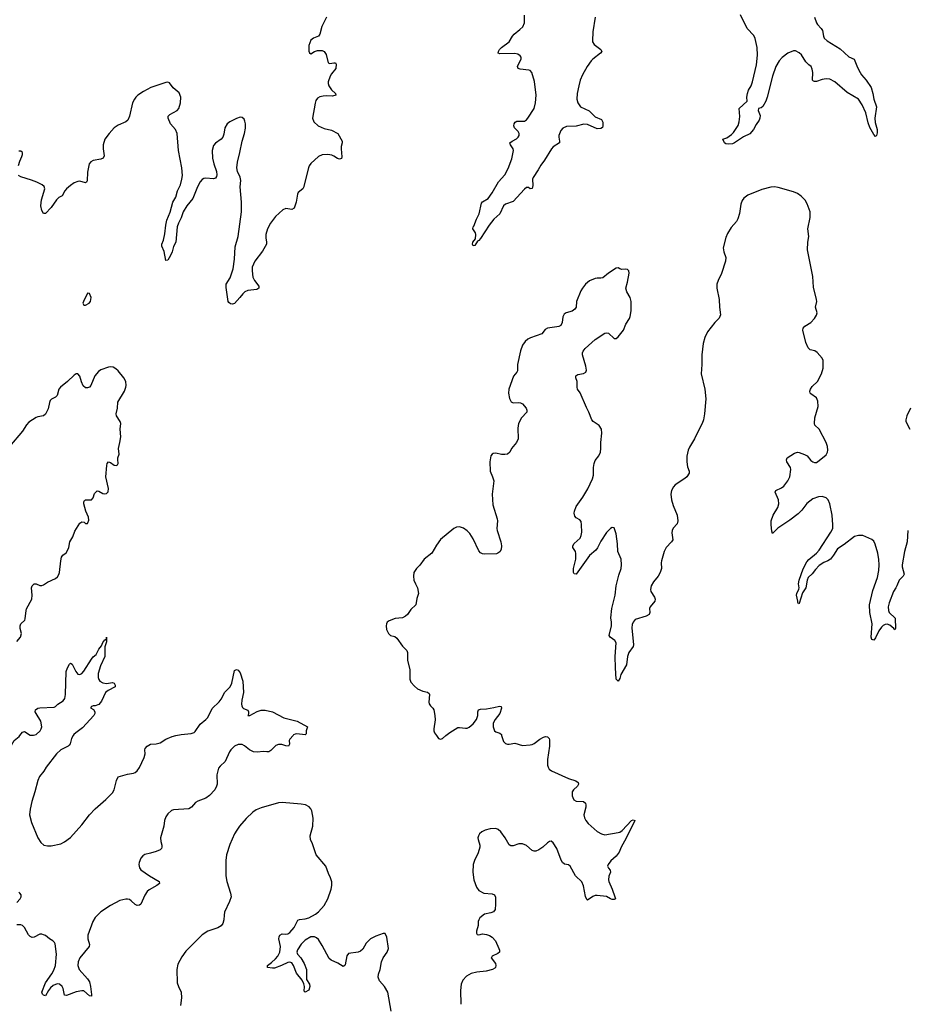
# Model space of a CAD drawing. Header units: inches. Extents: x 1682510 to 1839368, y 640758 to 791543.
# Tile 36 of 186: x 1730819 to 1740122, y 687184 to 697502. Entities that reach past the tile are written whole.
import ezdxf

# ---------------------------------------------------------------- set-up
doc = ezdxf.new("R2010")
doc.units = ezdxf.units.IN
doc.header["$MEASUREMENT"] = 0
for name, color, linetype in [('B7638', 7, 'Continuous'), ('B7639', 7, 'Continuous'), ('B7649', 7, 'Continuous')]:
    doc.layers.add(name, color=color, linetype=linetype)

msp = doc.modelspace()

# ---------------------------------------------------------------- linework, layer by layer
at = {"layer": 'B7638', "color": 6}
for points, elevation in [([(1730000, 689777), (1730030, 689737), (1730050, 689726), (1730170, 689723), (1730230, 689742), (1730370, 689770), (1730446, 689766), (1730510, 689756), (1730530, 689761), (1730611, 689829), (1730630, 689838), (1730670, 689844), (1730710, 689871), (1730730, 689894), (1730760, 689950), (1730812, 689990), (1730820, 690000)], 600), ([(1733684, 690000), (1733650, 689961), (1733644, 689950), (1733645, 689910), (1733635, 689890), (1733610, 689892), (1733568, 689908), (1733530, 689908), (1733505, 689895), (1733450, 689842), (1733430, 689830), (1733410, 689828), (1733370, 689834), (1733310, 689827), (1733270, 689830), (1733229, 689849), (1733174, 689894), (1733150, 689905), (1733110, 689905), (1733071, 689889), (1733031, 689850), (1733018, 689830), (1732972, 689728), (1732919, 689681), (1732903, 689657), (1732884, 689590), (1732887, 689490), (1732883, 689470), (1732864, 689430), (1732810, 689371), (1732770, 689345), (1732686, 689314), (1732663, 689297), (1732618, 689250), (1732590, 689233), (1732430, 689222), (1732410, 689215), (1732370, 689180), (1732349, 689150), (1732335, 689110), (1732330, 689050), (1732296, 688930), (1732297, 688890), (1732308, 688850), (1732309, 688830), (1732304, 688816), (1732290, 688802), (1732250, 688784), (1732190, 688766), (1732130, 688755), (1732110, 688739), (1732090, 688714), (1732071, 688670), (1732068, 688650), (1732073, 688613), (1732090, 688592), (1732180, 688530), (1732279, 688470), (1732285, 688450), (1732258, 688430), (1732176, 688384), (1732154, 688366), (1732131, 688329), (1732090, 688235), (1732076, 688224), (1732050, 688220), (1732030, 688230), (1731989, 688269), (1731970, 688281), (1731950, 688286), (1731930, 688286), (1731870, 688272), (1731770, 688221), (1731670, 688154), (1731610, 688094), (1731585, 688050), (1731534, 687910), (1731534, 687870), (1731550, 687810), (1731547, 687790), (1731450, 687670), (1731432, 687630), (1731429, 687591), (1731442, 687550), (1731531, 687450), (1731550, 687418), (1731562, 687370), (1731573, 687287), (1731570, 687269), (1731550, 687273), (1731490, 687324), (1731470, 687326), (1731410, 687314), (1731310, 687276), (1731290, 687280), (1731275, 687350), (1731263, 687370), (1731235, 687395), (1731210, 687399), (1731170, 687381), (1731143, 687357), (1731120, 687330), (1731090, 687272), (1731070, 687280), (1731058, 687290), (1731050, 687310), (1731091, 687410), (1731157, 687503), (1731178, 687542), (1731194, 687590), (1731204, 687710), (1731190, 687816), (1731184, 687830), (1731168, 687848), (1731132, 687870), (1731090, 687905), (1731070, 687913), (1731050, 687919), (1731030, 687918), (1730970, 687887), (1730950, 687885), (1730930, 687893), (1730910, 687911), (1730870, 687989), (1730850, 688008), (1730830, 688017), (1730790, 688015)], 600), ([(1731381, 690000), (1731363, 689970), (1731348, 689912), (1731339, 689901), (1731326, 689890), (1731249, 689851), (1731204, 689810), (1731096, 689670), (1731072, 689628), (1731028, 689570), (1731010, 689529), (1730979, 689410), (1730945, 689310), (1730927, 689230), (1730923, 689170), (1730942, 689090), (1731010, 688930), (1731041, 688881), (1731073, 688853), (1731110, 688845), (1731150, 688845), (1731250, 688866), (1731290, 688885), (1731350, 688932), (1731470, 689064), (1731549, 689171), (1731610, 689233), (1731722, 689330), (1731790, 689400), (1731810, 689432), (1731832, 689528), (1731850, 689567), (1731950, 689596), (1732010, 689607), (1732030, 689614), (1732050, 689630), (1732075, 689665), (1732124, 689770), (1732133, 689810), (1732131, 689849), (1732134, 689866), (1732156, 689890), (1732190, 689911), (1732250, 689914), (1732290, 689925), (1732350, 689963), (1732417, 689990), (1732457, 690000)], 600), ([(1735189, 690000), (1735210, 689970), (1735230, 689962), (1735250, 689970), (1735285, 690000)], 700), ([(1735870, 690000), (1735890, 689939), (1735910, 689917), (1735930, 689909), (1735950, 689909), (1736010, 689922), (1736090, 689897), (1736170, 689902), (1736190, 689906), (1736210, 689917), (1736270, 689963), (1736310, 689984), (1736330, 689990), (1736350, 689987), (1736359, 689979), (1736367, 689970), (1736370, 689954), (1736370, 689890), (1736351, 689750), (1736351, 689691), (1736356, 689670), (1736369, 689649), (1736391, 689631), (1736570, 689550), (1736647, 689527), (1736672, 689510), (1736675, 689490), (1736665, 689470), (1736624, 689430), (1736610, 689410), (1736610, 689370), (1736616, 689350), (1736627, 689327), (1736650, 689312), (1736729, 689309), (1736750, 689292), (1736754, 689270), (1736752, 689250), (1736733, 689170), (1736737, 689137), (1736752, 689110), (1736778, 689078), (1736870, 688994), (1736916, 688970), (1736950, 688961), (1737090, 688983), (1737110, 688989), (1737135, 689005), (1737230, 689109), (1737250, 689117), (1737267, 689110), (1737176, 688924), (1737123, 688830), (1737102, 688778), (1737070, 688737), (1737014, 688686), (1736985, 688650), (1736980, 688630), (1736990, 688610), (1737008, 688590), (1737011, 688570), (1736993, 688527), (1736990, 688490), (1736994, 688470), (1737029, 688390), (1737057, 688310), (1737062, 688290), (1737050, 688282), (1737030, 688283), (1737010, 688289), (1736970, 688312), (1736870, 688323), (1736850, 688323), (1736826, 688314), (1736770, 688275), (1736762, 688282), (1736750, 688315), (1736727, 688427), (1736709, 688469), (1736643, 688530), (1736590, 688630), (1736570, 688644), (1736530, 688653), (1736509, 688669), (1736494, 688694), (1736450, 688816), (1736410, 688877), (1736390, 688892), (1736370, 688890), (1736350, 688877), (1736302, 688830), (1736259, 688801), (1736230, 688788), (1736210, 688788), (1736190, 688797), (1736130, 688847), (1736090, 688865), (1736050, 688867), (1735990, 688843), (1735965, 688845), (1735950, 688855), (1735908, 688930), (1735863, 688990), (1735835, 689015), (1735810, 689026), (1735750, 689024), (1735699, 689010), (1735661, 688990), (1735639, 688970), (1735626, 688950), (1735622, 688930), (1735624, 688910), (1735641, 688850), (1735641, 688830), (1735625, 688770), (1735585, 688690), (1735571, 688650), (1735569, 688570), (1735580, 688490), (1735605, 688410), (1735630, 688377), (1735685, 688350), (1735770, 688340), (1735796, 688330), (1735805, 688305), (1735806, 688234), (1735801, 688179), (1735786, 688154), (1735758, 688142), (1735690, 688128), (1735643, 688090), (1735630, 688070), (1735625, 688050), (1735623, 688010), (1735608, 687950), (1735608, 687928), (1735615, 687915), (1735630, 687911), (1735670, 687921), (1735710, 687917), (1735744, 687904), (1735770, 687887), (1735806, 687850), (1735841, 687770), (1735848, 687750), (1735848, 687732), (1735830, 687716), (1735770, 687690), (1735764, 687676), (1735762, 687670), (1735805, 687610), (1735810, 687590), (1735807, 687570), (1735798, 687562), (1735776, 687550), (1735708, 687532), (1735610, 687522), (1735552, 687508), (1735501, 687479), (1735463, 687437), (1735446, 687394), (1735440, 687330), (1735444, 687184)], 700), ([(1734713, 687113), (1734676, 687310), (1734642, 687370), (1734590, 687431), (1734575, 687470), (1734579, 687501), (1734596, 687550), (1734610, 687630), (1734629, 687671), (1734670, 687730), (1734683, 687770), (1734667, 687887), (1734650, 687925), (1734630, 687926), (1734590, 687913), (1734550, 687898), (1734496, 687870), (1734450, 687825), (1734417, 687763), (1734390, 687740), (1734368, 687732), (1734265, 687715), (1734249, 687691), (1734230, 687598), (1734225, 687590), (1734210, 687581), (1734154, 687614), (1734085, 687645), (1734063, 687663), (1733990, 687801), (1733950, 687863), (1733930, 687882), (1733910, 687892), (1733870, 687890), (1733810, 687855), (1733770, 687813), (1733730, 687756), (1733723, 687730), (1733730, 687710), (1733766, 687670), (1733802, 687610), (1733825, 687550), (1733825, 687445), (1733855, 687395), (1733861, 687370), (1733850, 687331), (1733810, 687310), (1733802, 687322), (1733804, 687370), (1733798, 687398), (1733778, 687438), (1733721, 687510), (1733689, 687589), (1733670, 687617), (1733650, 687624), (1733630, 687622), (1733562, 687590), (1733490, 687563), (1733470, 687561), (1733417, 687570), (1733416, 687590), (1733459, 687621), (1733501, 687659), (1733526, 687690), (1733546, 687730), (1733554, 687790), (1733536, 687870), (1733537, 687890), (1733546, 687910), (1733570, 687921), (1733610, 687920), (1733630, 687924), (1733650, 687937), (1733695, 687990), (1733733, 688067), (1733750, 688074), (1733810, 688080), (1733850, 688090), (1733920, 688130), (1733950, 688154), (1734010, 688221), (1734049, 688290), (1734084, 688390), (1734090, 688430), (1734089, 688469), (1734077, 688510), (1734054, 688554), (1734026, 688630), (1733926, 688750), (1733887, 688867), (1733868, 688910), (1733865, 688950), (1733890, 689050), (1733895, 689135), (1733882, 689210), (1733871, 689231), (1733852, 689252), (1733813, 689273), (1733770, 689282), (1733570, 689297), (1733530, 689295), (1733350, 689244), (1733299, 689221), (1733263, 689197), (1733193, 689130), (1733122, 689050), (1733093, 689010), (1733070, 688970), (1733023, 688857), (1732988, 688750), (1732978, 688690), (1732978, 688530), (1732989, 688470), (1733029, 688350), (1733034, 688310), (1733018, 688262), (1732967, 688150), (1732961, 688119), (1732960, 688070), (1732949, 688031), (1732930, 688007), (1732896, 687984), (1732790, 687952), (1732730, 687911), (1732560, 687740), (1732517, 687683), (1732476, 687604), (1732467, 687550), (1732471, 687410), (1732483, 687370), (1732511, 687310), (1732516, 687250), (1732504, 687170)], 700), ([(1730789, 688250), (1730825, 688290), (1730835, 688310), (1730833, 688330), (1730819, 688350), (1730810, 688360)], 600)]:
    msp.add_lwpolyline(points, dxfattribs=dict(at, elevation=elevation))
at = {"layer": 'B7639', "color": 6}
for points, elevation in [([(1734034, 697530), (1733986, 697430), (1733965, 697350), (1733950, 697330), (1733899, 697310), (1733870, 697289), (1733850, 697230), (1733850, 697174), (1733856, 697156), (1733870, 697145), (1733910, 697170), (1733939, 697181), (1733990, 697178), (1734009, 697169), (1734030, 697138), (1734051, 697051), (1734070, 697044), (1734110, 697051), (1734129, 697049), (1734137, 697037), (1734132, 696990), (1734087, 696933), (1734073, 696910), (1734052, 696850), (1734052, 696832), (1734059, 696810), (1734088, 696768), (1734130, 696730), (1734132, 696710), (1734098, 696702), (1734030, 696705), (1733998, 696702), (1733965, 696695), (1733941, 696679), (1733924, 696656), (1733914, 696626), (1733888, 696470), (1733903, 696430), (1733947, 696390), (1734010, 696362), (1734086, 696346), (1734152, 696310), (1734197, 696230), (1734199, 696210), (1734188, 696172), (1734187, 696150), (1734195, 696065), (1734193, 696047), (1734170, 696041), (1734150, 696048), (1734113, 696073), (1734090, 696082), (1734050, 696088), (1733990, 696087), (1733950, 696067), (1733870, 695996), (1733853, 695970), (1733846, 695950), (1733795, 695745), (1733787, 695730), (1733739, 695690), (1733730, 695675), (1733716, 695590), (1733694, 695526), (1733670, 695513), (1733610, 695523), (1733576, 695510), (1733500, 695440), (1733448, 695370), (1733415, 695310), (1733398, 695250), (1733397, 695217), (1733407, 695170), (1733405, 695150), (1733363, 695077), (1733285, 694970), (1733256, 694910), (1733255, 694870), (1733264, 694804), (1733279, 694770), (1733324, 694710), (1733325, 694690), (1733304, 694676), (1733210, 694663), (1733180, 694650), (1733158, 694630), (1733127, 694590), (1733070, 694528), (1733050, 694521), (1733030, 694523), (1733010, 694538), (1733003, 694550), (1732984, 694696), (1732984, 694730), (1733024, 694796), (1733058, 694890), (1733069, 694991), (1733077, 695123), (1733109, 695231), (1733142, 695490), (1733144, 695590), (1733130, 695750), (1733136, 695816), (1733130, 695852), (1733103, 695910), (1733095, 695950), (1733103, 696010), (1733127, 696110), (1733150, 696230), (1733176, 696310), (1733186, 696366), (1733185, 696410), (1733178, 696438), (1733170, 696458), (1733150, 696476), (1733130, 696479), (1733090, 696466), (1733020, 696430), (1732993, 696410), (1732970, 696370), (1732959, 696301), (1732948, 696270), (1732930, 696250), (1732871, 696209), (1732850, 696183), (1732837, 696130), (1732840, 696050), (1732852, 695990), (1732881, 695910), (1732884, 695876), (1732880, 695860), (1732870, 695843), (1732850, 695833), (1732770, 695841), (1732750, 695839), (1732730, 695828), (1732710, 695802), (1732684, 695750), (1732633, 695627), (1732570, 695550), (1732532, 695490), (1732513, 695427), (1732485, 695370), (1732471, 695330), (1732455, 695170), (1732430, 695124), (1732416, 695070), (1732398, 695030), (1732370, 694981), (1732350, 694979), (1732334, 695074), (1732308, 695130), (1732308, 695150), (1732325, 695190), (1732341, 695259), (1732350, 695350), (1732360, 695400), (1732396, 695484), (1732425, 695590), (1732457, 695643), (1732472, 695708), (1732505, 695770), (1732520, 695830), (1732524, 695870), (1732518, 695950), (1732485, 696130), (1732469, 696310), (1732453, 696350), (1732401, 696410), (1732375, 696470), (1732376, 696490), (1732392, 696508), (1732470, 696549), (1732488, 696570), (1732505, 696630), (1732507, 696690), (1732490, 696736), (1732428, 696788), (1732390, 696840), (1732370, 696847), (1732350, 696845), (1732194, 696790), (1732115, 696750), (1732057, 696710), (1732036, 696690), (1732021, 696670), (1732002, 696630), (1731971, 696491), (1731952, 696450), (1731930, 696431), (1731850, 696397), (1731810, 696368), (1731755, 696310), (1731713, 696250), (1731694, 696190), (1731695, 696150), (1731704, 696076), (1731694, 696050), (1731670, 696039), (1731590, 696028), (1731566, 696014), (1731548, 695992), (1731530, 695903), (1731525, 695815), (1731520, 695800), (1731510, 695793), (1731450, 695809), (1731430, 695808), (1731390, 695792), (1731350, 695764), (1731309, 695731), (1731292, 695710), (1731263, 695657), (1731230, 695639), (1731204, 695616), (1731150, 695533), (1731090, 695470), (1731070, 695470), (1731050, 695504), (1731040, 695550), (1731047, 695613), (1731082, 695730), (1731074, 695754), (1731053, 695773), (1730999, 695799), (1730942, 695822), (1730830, 695856), (1730808, 695868)], 600), ([(1736849, 697530), (1736826, 697374), (1736821, 697281), (1736823, 697270), (1736841, 697241), (1736910, 697190), (1736919, 697170), (1736905, 697150), (1736826, 697090), (1736809, 697070), (1736767, 697013), (1736716, 696924), (1736694, 696870), (1736678, 696810), (1736663, 696730), (1736659, 696670), (1736667, 696630), (1736696, 696590), (1736786, 696546), (1736850, 696485), (1736917, 696457), (1736929, 696429), (1736932, 696390), (1736927, 696373), (1736910, 696363), (1736870, 696360), (1736770, 696404), (1736730, 696409), (1736652, 696388), (1736550, 696384), (1736510, 696364), (1736490, 696341), (1736471, 696290), (1736469, 696270), (1736478, 696230), (1736476, 696210), (1736410, 696171), (1736391, 696150), (1736319, 696030), (1736281, 695979), (1736252, 695928), (1736200, 695850), (1736193, 695830), (1736196, 695764), (1736190, 695732), (1736170, 695730), (1736150, 695742), (1736130, 695743), (1736110, 695727), (1735990, 695598), (1735912, 695568), (1735890, 695553), (1735850, 695468), (1735788, 695412), (1735738, 695350), (1735650, 695208), (1735630, 695188), (1735618, 695182), (1735590, 695137), (1735570, 695134), (1735564, 695150), (1735567, 695170), (1735596, 695204), (1735601, 695250), (1735595, 695270), (1735567, 695310), (1735571, 695330), (1735580, 695340), (1735605, 695410), (1735634, 695466), (1735660, 695580), (1735668, 695592), (1735730, 695630), (1735771, 695689), (1735838, 695802), (1735903, 695877), (1735939, 695941), (1735976, 696044), (1735993, 696130), (1735991, 696150), (1735963, 696190), (1735957, 696210), (1735982, 696230), (1736025, 696255), (1736042, 696270), (1736055, 696290), (1736055, 696310), (1736044, 696330), (1736006, 696370), (1735999, 696390), (1736000, 696410), (1736011, 696428), (1736030, 696437), (1736110, 696440), (1736130, 696453), (1736144, 696470), (1736210, 696572), (1736225, 696630), (1736232, 696710), (1736213, 696853), (1736186, 696950), (1736170, 696968), (1736154, 696974), (1736063, 696983), (1736042, 696990), (1736037, 697010), (1736042, 697030), (1736074, 697090), (1736076, 697110), (1736065, 697125), (1736041, 697141), (1736010, 697148), (1735850, 697146), (1735834, 697150), (1735836, 697170), (1735848, 697190), (1735868, 697210), (1735950, 697269), (1735983, 697330), (1736000, 697350), (1736062, 697398), (1736091, 697429), (1736111, 697470), (1736111, 697550)], 600), ([(1739149, 697530), (1739169, 697470), (1739180, 697450), (1739219, 697410), (1739232, 697390), (1739243, 697330), (1739252, 697310), (1739282, 697282), (1739418, 697198), (1739510, 697114), (1739564, 697090), (1739600, 697000), (1739627, 696947), (1739643, 696923), (1739692, 696870), (1739744, 696790), (1739761, 696730), (1739770, 696670), (1739800, 696590), (1739782, 696470), (1739785, 696425), (1739806, 696350), (1739805, 696315), (1739799, 696290), (1739790, 696278), (1739770, 696298), (1739730, 696374), (1739710, 696422), (1739687, 696527), (1739650, 696611), (1739610, 696670), (1739490, 696739), (1739361, 696850), (1739310, 696879), (1739270, 696884), (1739230, 696876), (1739170, 696855), (1739150, 696853), (1739139, 696859), (1739128, 696870), (1739130, 696950), (1739124, 696984), (1739114, 697010), (1739090, 697028), (1739060, 697060), (1739013, 697133), (1738990, 697155), (1738950, 697175), (1738930, 697177), (1738868, 697150), (1738810, 697107), (1738778, 697070), (1738743, 697010), (1738709, 696910), (1738653, 696690), (1738639, 696650), (1738607, 696593), (1738590, 696578), (1738562, 696570), (1738560, 696550), (1738578, 696498), (1738576, 696470), (1738570, 696450), (1738537, 696403), (1738511, 696350), (1738470, 696307), (1738405, 696275), (1738310, 696210), (1738290, 696202), (1738250, 696197), (1738221, 696201), (1738207, 696210), (1738189, 696250), (1738230, 696263), (1738280, 696300), (1738299, 696321), (1738348, 696392), (1738360, 696430), (1738367, 696487), (1738359, 696570), (1738442, 696650), (1738441, 696690), (1738447, 696730), (1738458, 696762), (1738484, 696810), (1738500, 696850), (1738540, 697030), (1738553, 697130), (1738547, 697210), (1738526, 697306), (1738515, 697335), (1738445, 697410), (1738374, 697554)], 600), ([(1730805, 695975), (1730819, 696021), (1730842, 696070), (1730848, 696090), (1730848, 696110), (1730830, 696126), (1730810, 696125)], 600), ([(1740000, 691549), (1739976, 691510), (1739930, 691391), (1739922, 691350), (1739924, 691310), (1739932, 691290), (1739995, 691230), (1739998, 691122), (1739990, 691108), (1739981, 691121), (1739937, 691157), (1739910, 691168), (1739890, 691165), (1739870, 691154), (1739850, 691135), (1739823, 691097), (1739790, 691026), (1739770, 691000), (1739750, 691006), (1739744, 691030), (1739754, 691170), (1739730, 691290), (1739726, 691370), (1739760, 691520), (1739810, 691658), (1739823, 691730), (1739828, 691788), (1739825, 691845), (1739813, 691913), (1739786, 692006), (1739770, 692038), (1739750, 692055), (1739657, 692097), (1739610, 692098), (1739570, 692085), (1739459, 692001), (1739390, 691957), (1739349, 691890), (1739317, 691850), (1739290, 691831), (1739247, 691813), (1739199, 691781), (1739160, 691740), (1739126, 691694), (1739084, 691656), (1739074, 691630), (1739060, 691550), (1739025, 691495), (1738990, 691383), (1738982, 691382), (1738974, 691394), (1738975, 691410), (1738960, 691470), (1738963, 691490), (1738985, 691535), (1738988, 691550), (1738983, 691590), (1738988, 691630), (1739030, 691747), (1739070, 691820), (1739090, 691846), (1739170, 691913), (1739197, 691943), (1739321, 692130), (1739340, 692170), (1739343, 692210), (1739333, 692310), (1739310, 692430), (1739294, 692470), (1739270, 692493), (1739230, 692504), (1739190, 692503), (1739130, 692480), (1739070, 692431), (1739018, 692362), (1738977, 692323), (1738890, 692256), (1738766, 692174), (1738710, 692119), (1738702, 692142), (1738694, 692210), (1738696, 692250), (1738717, 692310), (1738764, 692390), (1738777, 692430), (1738772, 692470), (1738738, 692550), (1738743, 692570), (1738803, 692597), (1738827, 692613), (1738871, 692669), (1738890, 692710), (1738900, 692790), (1738896, 692810), (1738858, 692870), (1738856, 692890), (1738864, 692910), (1738941, 692959), (1738970, 692969), (1738990, 692967), (1739046, 692946), (1739071, 692931), (1739110, 692884), (1739130, 692867), (1739150, 692861), (1739170, 692863), (1739199, 692881), (1739270, 692942), (1739285, 692970), (1739290, 692990), (1739286, 693030), (1739270, 693072), (1739198, 693210), (1739154, 693254), (1739150, 693270), (1739154, 693330), (1739187, 693450), (1739183, 693503), (1739170, 693538), (1739110, 693582), (1739104, 693590), (1739099, 693610), (1739106, 693630), (1739123, 693657), (1739181, 693710), (1739224, 693790), (1739240, 693850), (1739239, 693930), (1739230, 693956), (1739176, 694016), (1739151, 694031), (1739103, 694043), (1739082, 694062), (1739060, 694120), (1739027, 694250), (1739032, 694270), (1739048, 694290), (1739111, 694330), (1739149, 694370), (1739170, 694404), (1739176, 694430), (1739161, 694490), (1739172, 694550), (1739169, 694569), (1739140, 694700), (1739130, 694810), (1739077, 695090), (1739079, 695170), (1739089, 695230), (1739080, 695310), (1739104, 695430), (1739103, 695490), (1739074, 695574), (1739050, 695610), (1739010, 695652), (1738970, 695682), (1738930, 695699), (1738770, 695743), (1738730, 695749), (1738690, 695746), (1738596, 695724), (1738450, 695662), (1738410, 695633), (1738390, 695608), (1738376, 695570), (1738362, 695470), (1738346, 695414), (1738330, 695388), (1738275, 695325), (1738238, 695262), (1738220, 695220), (1738192, 695110), (1738198, 695070), (1738220, 695010), (1738218, 694970), (1738176, 694844), (1738139, 694770), (1738126, 694730), (1738127, 694690), (1738149, 694570), (1738154, 694490), (1738165, 694410), (1738150, 694376), (1738104, 694330), (1738028, 694232), (1737999, 694170), (1737984, 694110), (1737969, 693990), (1737968, 693890), (1737960, 693790), (1737998, 693630), (1738011, 693530), (1737996, 693370), (1737985, 693310), (1737973, 693270), (1737919, 693170), (1737892, 693108), (1737839, 693021), (1737825, 692990), (1737812, 692928), (1737810, 692870), (1737817, 692817), (1737836, 692770), (1737834, 692750), (1737810, 692712), (1737790, 692693), (1737690, 692627), (1737670, 692606), (1737649, 692570), (1737644, 692530), (1737649, 692470), (1737668, 692410), (1737709, 692310), (1737718, 692250), (1737710, 692220), (1737667, 692173), (1737657, 692150), (1737654, 692126), (1737664, 692050), (1737652, 692030), (1737593, 691970), (1737573, 691930), (1737546, 691830), (1737542, 691810), (1737545, 691750), (1737533, 691710), (1737510, 691672), (1737460, 691610), (1737438, 691570), (1737431, 691530), (1737435, 691510), (1737472, 691450), (1737478, 691430), (1737475, 691410), (1737426, 691350), (1737420, 691330), (1737423, 691290), (1737416, 691270), (1737384, 691250), (1737270, 691215), (1737247, 691190), (1737237, 691163), (1737234, 691130), (1737251, 690950), (1737247, 690933), (1737203, 690870), (1737189, 690830), (1737178, 690742), (1737121, 690639), (1737110, 690599), (1737090, 690570), (1737070, 690590), (1737062, 690710), (1737059, 690830), (1737072, 690972), (1737058, 690998), (1737008, 691030), (1736996, 691050), (1737021, 691150), (1737022, 691190), (1737016, 691235), (1737025, 691330), (1737060, 691470), (1737070, 691570), (1737099, 691681), (1737124, 691750), (1737128, 691788), (1737123, 691850), (1737088, 691930), (1737083, 692010), (1737070, 692115), (1737050, 692176), (1737030, 692180), (1737010, 692170), (1736970, 692128), (1736910, 692036), (1736874, 691966), (1736856, 691944), (1736790, 691886), (1736650, 691693), (1736630, 691694), (1736622, 691710), (1736623, 691750), (1736646, 691850), (1736649, 691909), (1736643, 691930), (1736618, 691970), (1736618, 691990), (1736630, 692012), (1736693, 692070), (1736704, 692096), (1736710, 692130), (1736708, 692208), (1736702, 692242), (1736690, 692261), (1736650, 692283), (1736638, 692298), (1736630, 692330), (1736632, 692350), (1736650, 692402), (1736721, 692499), (1736775, 692585), (1736824, 692690), (1736834, 692730), (1736832, 692810), (1736839, 692850), (1736850, 692881), (1736889, 692930), (1736906, 692970), (1736911, 693010), (1736909, 693070), (1736921, 693170), (1736915, 693210), (1736892, 693250), (1736831, 693291), (1736817, 693310), (1736785, 693390), (1736759, 693439), (1736693, 693593), (1736666, 693630), (1736661, 693650), (1736660, 693710), (1736647, 693750), (1736646, 693770), (1736670, 693783), (1736727, 693793), (1736753, 693810), (1736758, 693830), (1736753, 693870), (1736718, 693990), (1736719, 694010), (1736726, 694030), (1736745, 694055), (1736850, 694150), (1736950, 694217), (1736970, 694222), (1736990, 694216), (1737050, 694160), (1737070, 694160), (1737090, 694177), (1737149, 694250), (1737173, 694310), (1737210, 694370), (1737217, 694390), (1737226, 694450), (1737226, 694550), (1737216, 694590), (1737182, 694650), (1737173, 694690), (1737190, 694750), (1737206, 694846), (1737204, 694870), (1737190, 694884), (1737170, 694888), (1737130, 694885), (1737109, 694890), (1737090, 694901), (1737070, 694899), (1736990, 694845), (1736930, 694798), (1736910, 694792), (1736870, 694793), (1736850, 694789), (1736790, 694764), (1736749, 694730), (1736717, 694690), (1736699, 694661), (1736656, 694550), (1736651, 694490), (1736638, 694470), (1736610, 694448), (1736548, 694430), (1736524, 694416), (1736513, 694387), (1736505, 694330), (1736490, 694299), (1736470, 694287), (1736450, 694282), (1736350, 694270), (1736326, 694254), (1736290, 694210), (1736172, 694168), (1736146, 694154), (1736116, 694130), (1736089, 694090), (1736069, 694031), (1736035, 693890), (1736036, 693824), (1736030, 693810), (1735994, 693766), (1735945, 693630), (1735941, 693590), (1735953, 693533), (1735970, 693498), (1735990, 693487), (1736050, 693490), (1736067, 693487), (1736090, 693475), (1736128, 693430), (1736135, 693410), (1736133, 693390), (1736080, 693330), (1736048, 693272), (1736039, 693221), (1736045, 693110), (1736026, 693070), (1735975, 693010), (1735957, 692970), (1735930, 692950), (1735905, 692945), (1735870, 692946), (1735810, 692960), (1735783, 692957), (1735770, 692950), (1735758, 692930), (1735746, 692870), (1735749, 692770), (1735776, 692710), (1735787, 692670), (1735770, 692530), (1735777, 692417), (1735822, 692270), (1735825, 692250), (1735819, 692170), (1735822, 692150), (1735863, 692030), (1735869, 691990), (1735864, 691950), (1735850, 691926), (1735830, 691910), (1735816, 691904), (1735690, 691902), (1735670, 691905), (1735650, 691916), (1735630, 691937), (1735570, 692063), (1735536, 692116), (1735510, 692144), (1735470, 692173), (1735430, 692187), (1735396, 692184), (1735370, 692171), (1735230, 692056), (1735186, 691994), (1735139, 691910), (1735059, 691850), (1735014, 691786), (1734978, 691750), (1734950, 691710), (1734946, 691670), (1734951, 691630), (1734967, 691590), (1734990, 691550), (1734999, 691490), (1734983, 691437), (1734970, 691369), (1734919, 691321), (1734882, 691270), (1734861, 691250), (1734830, 691235), (1734753, 691227), (1734690, 691204), (1734670, 691190), (1734662, 691170), (1734660, 691150), (1734662, 691110), (1734684, 691070), (1734706, 691050), (1734750, 691038), (1734770, 691020), (1734830, 690936), (1734875, 690890), (1734885, 690870), (1734884, 690790), (1734908, 690690), (1734908, 690590), (1734918, 690558), (1734957, 690517), (1734990, 690490), (1735045, 690465), (1735094, 690454), (1735110, 690442), (1735115, 690430), (1735108, 690350), (1735112, 690332), (1735124, 690310), (1735149, 690289), (1735161, 690270), (1735171, 690209), (1735174, 690166), (1735159, 690070), (1735160, 690050), (1735168, 690028), (1735189, 690000)], 700), ([(1730790, 690986), (1730826, 691030), (1730839, 691070), (1730823, 691123), (1730823, 691150), (1730831, 691170), (1730872, 691210), (1730878, 691222), (1730886, 691310), (1730892, 691328), (1730947, 691430), (1730951, 691470), (1730942, 691550), (1730950, 691570), (1730971, 691589), (1730990, 691589), (1731030, 691574), (1731050, 691572), (1731070, 691578), (1731110, 691607), (1731193, 691647), (1731215, 691665), (1731230, 691687), (1731237, 691710), (1731249, 691831), (1731257, 691870), (1731271, 691889), (1731305, 691915), (1731321, 691939), (1731335, 691970), (1731346, 692030), (1731376, 692084), (1731398, 692142), (1731450, 692225), (1731470, 692241), (1731495, 692235), (1731510, 692223), (1731530, 692224), (1731532, 692228), (1731542, 692258), (1731541, 692290), (1731513, 692350), (1731492, 692430), (1731490, 692450), (1731497, 692463), (1731510, 692472), (1731570, 692471), (1731588, 692490), (1731603, 692537), (1731630, 692564), (1731650, 692562), (1731690, 692536), (1731710, 692532), (1731730, 692538), (1731745, 692555), (1731751, 692590), (1731723, 692710), (1731732, 692830), (1731736, 692850), (1731750, 692870), (1731770, 692862), (1731810, 692834), (1731830, 692830), (1731843, 692837), (1731852, 692850), (1731848, 692892), (1731848, 692910), (1731860, 692950), (1731856, 693010), (1731870, 693070), (1731879, 693130), (1731871, 693210), (1731879, 693270), (1731873, 693290), (1731834, 693350), (1731831, 693370), (1731844, 693430), (1731847, 693493), (1731916, 693610), (1731933, 693650), (1731936, 693670), (1731932, 693710), (1731912, 693750), (1731850, 693822), (1731825, 693845), (1731800, 693860), (1731770, 693865), (1731750, 693862), (1731670, 693834), (1731644, 693816), (1731607, 693770), (1731565, 693670), (1731550, 693651), (1731530, 693643), (1731510, 693643), (1731484, 693664), (1731466, 693706), (1731450, 693765), (1731430, 693790), (1731410, 693790), (1731390, 693778), (1731321, 693710), (1731245, 693650), (1731230, 693630), (1731210, 693563), (1731193, 693547), (1731153, 693527), (1731139, 693510), (1731130, 693490), (1731116, 693424), (1731090, 693369), (1731069, 693351), (1731010, 693340), (1730990, 693332), (1730916, 693284), (1730890, 693255), (1730848, 693190), (1730711, 693029)], 700), ([(1730820, 690000), (1730850, 690036), (1730870, 690043), (1730930, 690005), (1730963, 690003), (1730990, 690010), (1731032, 690050), (1731045, 690070), (1731051, 690090), (1731040, 690150), (1730990, 690230), (1730981, 690250), (1730984, 690270), (1731010, 690287), (1731030, 690292), (1731181, 690299), (1731194, 690306), (1731220, 690330), (1731275, 690365), (1731291, 690390), (1731300, 690430), (1731307, 690673), (1731319, 690710), (1731341, 690750), (1731350, 690760), (1731370, 690750), (1731406, 690670), (1731430, 690644), (1731450, 690641), (1731470, 690650), (1731490, 690674), (1731570, 690802), (1731590, 690825), (1731622, 690850), (1731650, 690906), (1731678, 690942), (1731690, 690974), (1731710, 691004), (1731716, 691004), (1731727, 691013), (1731730, 691031), (1731730, 690984), (1731711, 690929), (1731713, 690830), (1731667, 690730), (1731642, 690650), (1731640, 690610), (1731648, 690588), (1731660, 690570), (1731691, 690551), (1731730, 690545), (1731790, 690556), (1731809, 690550), (1731821, 690530), (1731818, 690510), (1731747, 690473), (1731718, 690450), (1731678, 690362), (1731650, 690326), (1731610, 690311), (1731588, 690312), (1731570, 690306), (1731561, 690290), (1731593, 690273), (1731607, 690250), (1731608, 690230), (1731597, 690210), (1731478, 690082), (1731406, 690030), (1731387, 690010), (1731381, 690000)], 600), ([(1732457, 690000), (1732510, 690013), (1732617, 690023), (1732647, 690033), (1732658, 690042), (1732710, 690121), (1732770, 690168), (1732790, 690190), (1732836, 690284), (1732910, 690352), (1732930, 690380), (1732970, 690456), (1733024, 690510), (1733042, 690550), (1733070, 690681), (1733090, 690691), (1733110, 690686), (1733130, 690658), (1733156, 690570), (1733163, 690450), (1733146, 690370), (1733143, 690330), (1733146, 690310), (1733153, 690293), (1733164, 690284), (1733210, 690266), (1733216, 690250), (1733216, 690224), (1733211, 690211), (1733230, 690209), (1733308, 690252), (1733350, 690265), (1733390, 690265), (1733470, 690249), (1733586, 690186), (1733727, 690150), (1733836, 690090), (1733822, 690050), (1733820, 690020), (1733816, 690010), (1733810, 690007), (1733723, 690017), (1733705, 690015), (1733690, 690007), (1733684, 690000)], 600), ([(1735285, 690000), (1735326, 690034), (1735410, 690084), (1735430, 690086), (1735490, 690076), (1735510, 690078), (1735530, 690087), (1735570, 690122), (1735607, 690170), (1735622, 690210), (1735621, 690250), (1735629, 690271), (1735650, 690276), (1735710, 690279), (1735790, 690293), (1735849, 690309), (1735865, 690305), (1735869, 690289), (1735850, 690230), (1735801, 690170), (1735782, 690130), (1735781, 690090), (1735797, 690050), (1735810, 690038), (1735850, 690025), (1735867, 690010), (1735870, 690000)], 700)]:
    msp.add_lwpolyline(points, dxfattribs=dict(at, elevation=elevation))
at = {"layer": 'B7639', "color": 6, "elevation": 700}
msp.add_lwpolyline([(1731530, 694635), (1731486, 694550), (1731480, 694530), (1731483, 694523), (1731490, 694511), (1731510, 694509), (1731547, 694530), (1731560, 694550), (1731567, 694590), (1731550, 694633)], close=True, dxfattribs=at)
at = {"layer": 'B7649', "color": 6, "elevation": 700}
for points in [[(1740155, 693430), (1740117, 693350), (1740106, 693310), (1740106, 693290), (1740150, 693210)], [(1740126, 692150), (1740122, 692030), (1740094, 691930), (1740068, 691790), (1740069, 691770), (1740089, 691690), (1740080, 691670), (1740038, 691630), (1740013, 691570), (1740000, 691549)]]:
    msp.add_lwpolyline(points, dxfattribs=at)

doc.saveas('drawing.dxf')
